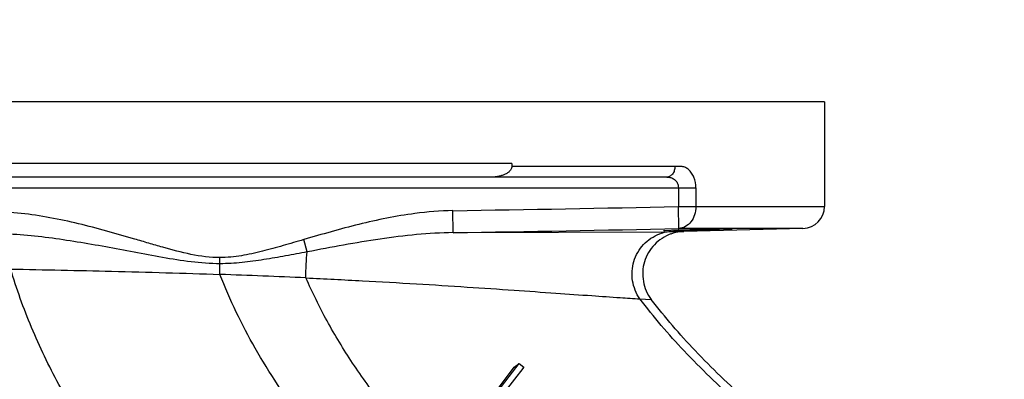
# Model space of a CAD drawing. Header units: inches. Extents: x 0 to 34, y 0 to 22.
# Tile 115 of 164: x 24.144 to 25.597, y 7.372 to 7.904. Entities that reach past the tile are written whole.
import ezdxf

# ---------------------------------------------------------------- set-up
doc = ezdxf.new("R2010")
doc.units = ezdxf.units.IN
doc.header["$LTSCALE"] = 1.87
doc.header["$MEASUREMENT"] = 0
doc.layers.get('0').update_dxf_attribs({"linetype": 'CONTINUOUS'})
doc.styles.get("Standard").update_dxf_attribs({"font": 'txt', "width": 0.8})
doc.dimstyles.new('DIMSTYLE_1', dxfattribs={"dimtxt": 0.14, "dimasz": 0.156, "dimexe": 0.125, "dimexo": 0.0625, "dimgap": 0.07, "dimtad": 0, "dimtih": 1, "dimtoh": 1, "dimlfac": 4, "dimzin": 4, "dimdsep": 46, "dimtxsty": 'Standard', "dimblk": '_FILLED', "dimblk1": '_FILLED', "dimblk2": '_FILLED', "dimcen": 0.09, "dimadec": 0, "dimazin": 0, "dimtp": 0.001, "dimtm": 0.001, "dimtfac": 1, "dimtofl": 0, "dimtmove": 0, "dimatfit": 3, "dimldrblk": '_FILLED', "dimfxl": 0, "dimtolj": 1, "dimtzin": 4, "dimarcsym": 0})

# ---------------------------------------------------------------- blocks, each defined once
blk = doc.blocks.new('_FILLED')
at = {"color": 0, "linetype": 'ByBlock'}
blk.add_solid([(0, 0), (-1, 0.2003), (-1, -0.2003)], dxfattribs=at)
blk = doc.blocks.new('*D16')
at = {"color": 2, "linetype": 'Continuous'}
for p, q in [((22.4309, 6.9843), (25.7027, 9.2101)), ((25.5993, 9.1398), (26.5115, 7.799)), ((27.6142, 6.1782), (26.8449, 7.309)), ((24.4458, 4.0226), (27.7176, 6.2485))]:
    blk.add_line(p, q, dxfattribs=at)
at = {"color": 2, "linetype": 'Continuous', "xscale": 0.156, "yscale": 0.156, "zscale": 0.156}
for p, rotation in [((25.5993, 9.1398), 124.2289551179), ((27.6142, 6.1782), 304.2289551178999)]:
    blk.add_blockref('_FILLED', p, dxfattribs=dict(at, rotation=rotation))
at = {"color": 2, "linetype": 'Continuous', "insert": (26.4948, 7.729), "char_height": 0.14, "width": 0.784, "attachment_point": 2, "line_spacing_factor": 0.9}
blk.add_mtext('14.33\\P[363,9]', dxfattribs=at)

msp = doc.modelspace()

# ---------------------------------------------------------------- linework, layer by layer
at = {"color": 7, "linetype": 'Continuous'}
for p, q in [((25.3316, 7.7822), (23.4567, 7.7822)), ((25.3317, 7.7822), (25.3317, 7.6276)), ((24.8704, 7.6912), (23.9179, 7.6912)), ((24.8704, 7.6912), (24.8704, 7.6867)), ((25.1111, 7.6867), (24.8704, 7.6867)), ((25.0991, 7.671), (23.6895, 7.671)), ((23.6892, 7.6552), (25.1421, 7.6552)), ((25.1162, 7.6552), (25.1162, 7.6276)), ((25.1421, 7.6552), (25.1421, 7.6276)), ((25.1162, 7.6276), (25.3317, 7.6276)), ((25.1169, 7.5952), (25.1162, 7.6276)), ((24.7841, 7.589), (24.7836, 7.6215)), ((24.7841, 7.589), (25.095, 7.5904)), ((25.0958, 7.5917), (25.0941, 7.5915)), ((25.095, 7.5904), (25.1069, 7.5905)), ((25.1157, 7.5925), (25.0958, 7.5917)), ((25.1069, 7.5905), (25.1244, 7.5906)), ((25.1168, 7.5925), (25.1157, 7.5925)), ((25.3, 7.5952), (25.1169, 7.5952)), ((25.3, 7.5952), (25.1244, 7.5906)), ((25.1956, 7.5939), (25.1807, 7.5939)), ((24.5688, 7.5606), (24.5635, 7.5787)), ((24.4399, 7.5431), (24.4399, 7.5522)), ((24.4399, 7.5273), (24.4399, 7.5431)), ((25.0595, 7.4912), (25.0763, 7.4903)), ((24.8503, 7.3555), (24.8812, 7.3957)), ((24.8741, 7.3905), (24.8812, 7.3957)), ((24.8812, 7.3957), (24.8883, 7.3905)), ((24.8443, 7.351), (24.8741, 7.3905)), ((24.8831, 7.3837), (24.8781, 7.3771)), ((24.8883, 7.3905), (24.8831, 7.3837)), ((24.8781, 7.3771), (24.8574, 7.3502))]:
    msp.add_line(p, q, dxfattribs=at)
for centre, radius, start, end in [((23.8679, 66.1947), 58.5804, 270.895657, 271.221043), ((25.2992, 7.6276), 0.0325, 271.5, 360), ((23.8694, 66.1421), 58.5603, 270.894976, 271.220654), ((25.1085, 7.5311), 0.0594, 91.6018, 109.8047), ((25.1259, 7.5284), 0.0621, 107.3913, 109.4023), ((25.1262, 7.5276), 0.063, 97.5856, 107.3776), ((25.1261, 7.5283), 0.0623, 91.5129, 97.5912), ((24.0096, -4.7631), 12.2979, 87.40302, 87.99467)]:
    msp.add_arc(centre, radius, start, end, dxfattribs=at)
for points, knots in [([(24.8704, 7.6867), (24.8704, 7.6851), (24.8694, 7.6819), (24.866, 7.6784), (24.862, 7.6758), (24.8575, 7.6739), (24.8529, 7.6725), (24.8466, 7.6713), (24.8418, 7.671), (24.8386, 7.671)], [0, 0, 0, 0, 0.125088, 0.250213, 0.375291, 0.500275, 0.625265, 0.750228, 1, 1, 1, 1]), ([(25.1111, 7.6867), (25.1111, 7.6847), (25.1106, 7.6807), (25.108, 7.6755), (25.104, 7.6719), (25.1007, 7.671), (25.0991, 7.671)], [0, 0, 0, 0, 0.279868, 0.543284, 0.781458, 1, 1, 1, 1]), ([(25.1421, 7.6552), (25.1421, 7.6605), (25.1407, 7.6683), (25.1361, 7.677), (25.1319, 7.6819), (25.127, 7.6852), (25.1218, 7.6869), (25.1164, 7.687), (25.1129, 7.6867), (25.1111, 7.6867)], [0, 0, 0, 0, 0.312347, 0.45104, 0.575363, 0.687815, 0.792849, 0.895802, 1, 1, 1, 1]), ([(25.0991, 7.671), (25.1011, 7.671), (25.1052, 7.6707), (25.1098, 7.6682), (25.1128, 7.6653), (25.1148, 7.6625), (25.116, 7.659), (25.1162, 7.6565), (25.1162, 7.6552)], [0, 0, 0, 0, 0.234187, 0.459862, 0.581878, 0.712411, 0.852383, 1, 1, 1, 1]), ([(25.1421, 7.6276), (25.1421, 7.6235), (25.1409, 7.6154), (25.1355, 7.6048), (25.1272, 7.5973), (25.1202, 7.5953), (25.1169, 7.5952)], [0, 0, 0, 0, 0.274825, 0.536006, 0.776296, 1, 1, 1, 1]), ([(24.4399, 7.5522), (24.4256, 7.5521), (24.3969, 7.556), (24.3623, 7.5653), (24.3348, 7.5734), (24.3073, 7.5815), (24.2591, 7.5956), (24.2034, 7.6094), (24.1466, 7.618), (24.118, 7.62), (24.1036, 7.6201)], [0, 0, 0, 0, 0.12501, 0.250036, 0.312528, 0.375029, 0.500035, 0.749975, 0.874989, 1, 1, 1, 1]), ([(24.7836, 7.6215), (24.7648, 7.6212), (24.7321, 7.6185), (24.6858, 7.6107), (24.6447, 7.6014), (24.6039, 7.5905), (24.577, 7.5826), (24.5635, 7.5787)], [0, 0, 0, 0, 0.249935, 0.437445, 0.624961, 0.812479, 1, 1, 1, 1]), ([(24.4399, 7.5431), (24.4257, 7.5431), (24.3972, 7.5453), (24.3551, 7.5522), (24.3132, 7.5601), (24.2714, 7.568), (24.2295, 7.5753), (24.1875, 7.5816), (24.1455, 7.5861), (24.1173, 7.5875), (24.1032, 7.5876)], [0, 0, 0, 0, 0.125626, 0.251177, 0.376588, 0.501798, 0.626763, 0.751454, 0.875859, 1, 1, 1, 1]), ([(24.7841, 7.589), (24.766, 7.5888), (24.7299, 7.5866), (24.676, 7.5798), (24.6223, 7.5708), (24.5866, 7.564), (24.5688, 7.5606)], [0, 0, 0, 0, 0.249007, 0.498683, 0.749035, 1, 1, 1, 1]), ([(25.0595, 7.4912), (25.0567, 7.4951), (25.052, 7.5037), (25.0481, 7.5177), (25.0474, 7.5323), (25.05, 7.5467), (25.0558, 7.5601), (25.0644, 7.5718), (25.0754, 7.5811), (25.084, 7.5854), (25.0884, 7.587)], [0, 0, 0, 0, 0.125139, 0.251002, 0.37702, 0.502952, 0.628393, 0.753091, 0.876915, 1, 1, 1, 1]), ([(25.1053, 7.587), (25.1007, 7.5854), (25.0918, 7.581), (25.0804, 7.5716), (25.0715, 7.5598), (25.0656, 7.5462), (25.0631, 7.5316), (25.064, 7.5168), (25.0683, 7.5027), (25.0733, 7.4942), (25.0763, 7.4903)], [0, 0, 0, 0, 0.125016, 0.249996, 0.375001, 0.500004, 0.625012, 0.74998, 0.875057, 1, 1, 1, 1]), ([(25.1089, 7.5915), (25.1194, 7.5916), (25.1411, 7.5921), (25.1627, 7.5927), (25.1739, 7.593)], [0, 0, 0, 0, 0.484087, 1, 1, 1, 1]), ([(25.1807, 7.5939), (25.1704, 7.5938), (25.1491, 7.5934), (25.1278, 7.5928), (25.1168, 7.5925)], [0, 0, 0, 0, 0.482024, 1, 1, 1, 1]), ([(24.5635, 7.5787), (24.5533, 7.5757), (24.5331, 7.5697), (24.5025, 7.5612), (24.4716, 7.5542), (24.4505, 7.5522), (24.4399, 7.5522)], [0, 0, 0, 0, 0.249989, 0.499976, 0.749981, 1, 1, 1, 1]), ([(24.5688, 7.5606), (24.5581, 7.5586), (24.5368, 7.5546), (24.5048, 7.5489), (24.4725, 7.5444), (24.4508, 7.5431), (24.4399, 7.5431)], [0, 0, 0, 0, 0.24974, 0.499703, 0.74981, 1, 1, 1, 1]), ([(24.5668, 7.5222), (24.5667, 7.5289), (24.567, 7.5417), (24.568, 7.5545), (24.5688, 7.5606)], [0, 0, 0, 0, 0.521231, 1, 1, 1, 1]), ([(25.1352, 6.2862), (25.1122, 6.3103), (25.0642, 6.3583), (24.9888, 6.4291), (24.9095, 6.5001), (24.7992, 6.596), (24.6583, 6.7158), (24.492, 6.8627), (24.3363, 7.0157), (24.2212, 7.1519), (24.1433, 7.2663), (24.0934, 7.3538), (24.0525, 7.4439), (24.0316, 7.5058), (24.0229, 7.5371)], [0, 0, 0, 0, 0.058947, 0.120056, 0.182986, 0.247342, 0.378609, 0.51042, 0.639785, 0.764662, 0.825196, 0.884489, 0.942669, 1, 1, 1, 1]), ([(25.1588, 6.3081), (25.1359, 6.3319), (25.0881, 6.3791), (25.013, 6.4488), (24.9342, 6.5187), (24.8247, 6.6128), (24.685, 6.7306), (24.5203, 6.8748), (24.3661, 7.025), (24.2519, 7.1587), (24.1745, 7.2709), (24.1249, 7.3568), (24.0841, 7.4451), (24.0631, 7.5059), (24.0544, 7.5366)], [0, 0, 0, 0, 0.059212, 0.12053, 0.183618, 0.24809, 0.37948, 0.511305, 0.640601, 0.765321, 0.825734, 0.884876, 0.942874, 1, 1, 1, 1]), ([(25.2143, 6.3593), (25.1915, 6.3822), (25.1443, 6.4278), (25.0444, 6.5183), (24.912, 6.6305), (24.7491, 6.7652), (24.5884, 6.9033), (24.4379, 7.0469), (24.3262, 7.1746), (24.2502, 7.2817), (24.2013, 7.3636), (24.1608, 7.4479), (24.1398, 7.5059), (24.131, 7.5352)], [0, 0, 0, 0, 0.059847, 0.121662, 0.249856, 0.381516, 0.51336, 0.642488, 0.766848, 0.826986, 0.885782, 0.943357, 1, 1, 1, 1]), ([(24.131, 7.5352), (24.1807, 7.5343), (24.2837, 7.5321), (24.3867, 7.5292), (24.4399, 7.5273)], [0, 0, 0, 0, 0.482675, 1, 1, 1, 1]), ([(24.5612, 7.313), (24.5361, 7.3467), (24.4903, 7.4153), (24.4544, 7.4896), (24.4399, 7.5273)], [0, 0, 0, 0, 0.509922, 1, 1, 1, 1]), ([(25.495, 6.6138), (25.4543, 6.6522), (25.369, 6.7268), (25.2356, 6.8341), (25.0997, 6.9406), (24.9663, 7.0479), (24.8606, 7.1405), (24.7824, 7.2171), (24.7284, 7.2751), (24.6792, 7.3345), (24.6353, 7.3952), (24.5973, 7.4575), (24.5762, 7.5005), (24.5668, 7.5222)], [0, 0, 0, 0, 0.128135, 0.259543, 0.392175, 0.523664, 0.651688, 0.713784, 0.774331, 0.833207, 0.890391, 0.945922, 1, 1, 1, 1]), ([(24.5668, 7.5222), (24.5946, 7.5208), (24.6489, 7.5181), (24.7282, 7.5136), (24.8028, 7.5089), (24.8714, 7.5042), (24.9327, 7.4999), (24.9849, 7.4962), (25.0262, 7.4933), (25.0498, 7.4917), (25.0595, 7.4912)], [0, 0, 0, 0, 0.168829, 0.330644, 0.482877, 0.623112, 0.748558, 0.855969, 0.941264, 1, 1, 1, 1]), ([(24.3478, 6.7935), (24.2933, 6.8448), (24.1885, 6.9489), (24.0703, 7.0892), (23.9892, 7.2071), (23.9366, 7.2976), (23.8925, 7.3908), (23.8692, 7.4549), (23.8593, 7.4873)], [0, 0, 0, 0, 0.261767, 0.516039, 0.639947, 0.761762, 0.881662, 1, 1, 1, 1]), ([(24.3703, 6.7873), (24.3148, 6.8397), (24.2078, 6.9458), (24.0871, 7.0887), (24.0045, 7.2089), (23.951, 7.3011), (23.9063, 7.396), (23.883, 7.4615), (23.8731, 7.4944)], [0, 0, 0, 0, 0.262042, 0.516501, 0.640404, 0.762135, 0.881875, 1, 1, 1, 1]), ([(25.7847, 6.8788), (25.7525, 6.9077), (25.6864, 6.9631), (25.5849, 7.0415), (25.4836, 7.1168), (25.3847, 7.1903), (25.2905, 7.2633), (25.2031, 7.3368), (25.1252, 7.4114), (25.0796, 7.4643), (25.0595, 7.4912)], [0, 0, 0, 0, 0.136586, 0.271601, 0.404489, 0.53436, 0.660095, 0.78042, 0.894052, 1, 1, 1, 1]), ([(25.7884, 6.882), (25.7568, 6.9109), (25.6921, 6.9664), (25.5607, 7.0699), (25.4292, 7.1674), (25.304, 7.2655), (25.2182, 7.3382), (25.1414, 7.4119), (25.0963, 7.4639), (25.0763, 7.4903)], [0, 0, 0, 0, 0.136988, 0.272133, 0.534708, 0.660289, 0.780496, 0.894071, 1, 1, 1, 1])]:
    msp.add_open_spline(points, degree=3, knots=knots, dxfattribs=at)

# ---------------------------------------------------------------- dimensions: what is measured, and where the dimension line sits
at = {"color": 2, "linetype": 'Continuous'}
dim = msp.add_linear_dim(base=(27.6142, 6.1782), p1=(22.3793, 6.9491), p2=(24.3942, 3.9875), angle=304.229, dimstyle='DIMSTYLE_1', dxfattribs=at)
dim.commit()
dim.dimension.update_dxf_attribs({"geometry": '*D16', "text_midpoint": (26.6068, 7.554), "dimtype": 160})

doc.saveas('drawing.dxf')
